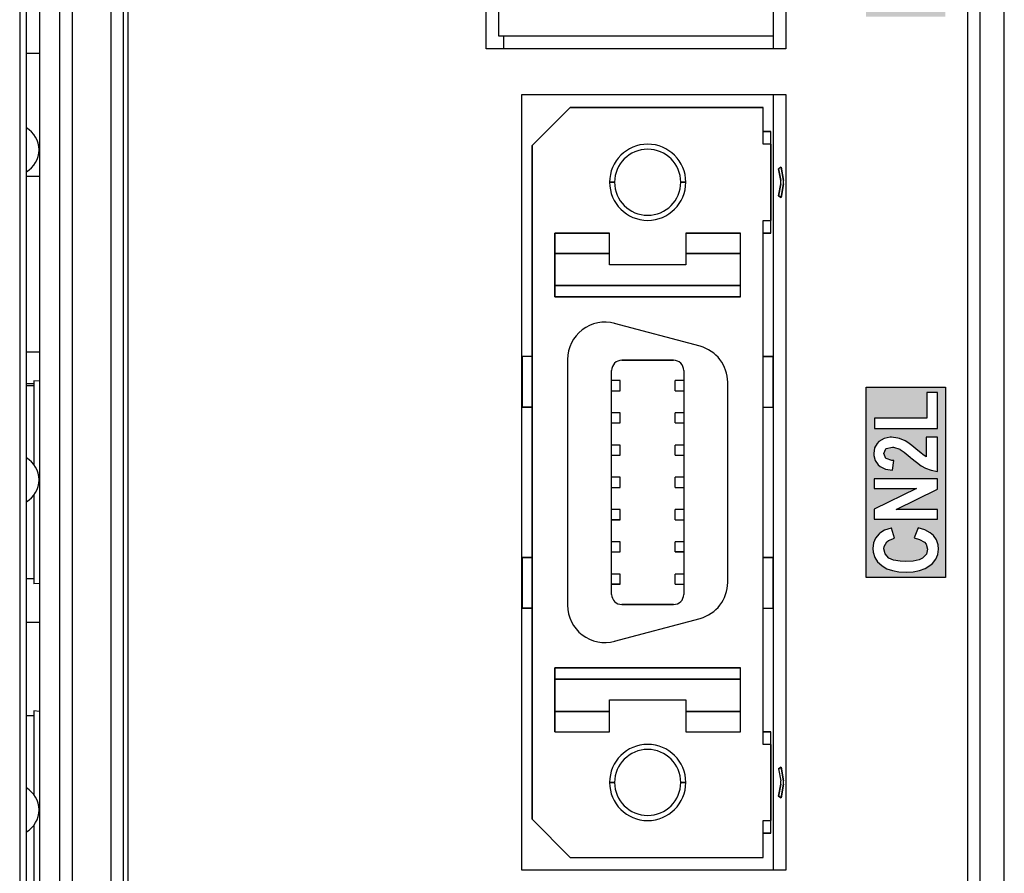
# Model space of a CAD drawing. Extents: x 2664 to 3343, y -1898 to 249.
# Tile 28 of 91: x 2801 to 2840, y -1590 to -1556. Entities that reach past the tile are written whole.
import ezdxf

# ---------------------------------------------------------------- set-up
doc = ezdxf.new("R2010")
doc.units = 0
doc.layers.get('0').update_dxf_attribs({"linetype": 'CONTINUOUS'})
doc.layers.add('可見__ISO_', color=7, linetype='CONTINUOUS')
doc.layers.add('窄部可見__ISO_', color=7, linetype='CONTINUOUS')

msp = doc.modelspace()

# ---------------------------------------------------------------- hatches: boundary and pattern name
h = msp.add_hatch(color=256)
h.paths.add_polyline_path([(2834.431, -1505.429), (2834.639, -1505.52), (2834.827, -1505.669), (2834.964, -1505.825), (2835.061, -1506.001), (2835.496, -1506.001), (2835.418, -1505.838), (2835.295, -1505.663), (2835.132, -1505.5), (2836.938, -1505.5), (2836.938, -1505.117), (2834.431, -1505.117)], flags=16)
h.paths.add_polyline_path([(2834.425, -1508.968), (2834.399, -1509.183), (2834.412, -1509.339), (2834.47, -1509.533), (2834.58, -1509.709), (2834.743, -1509.858), (2834.762, -1509.871), (2834.951, -1509.981), (2835.171, -1510.053), (2835.425, -1510.098), (2835.71, -1510.118), (2835.983, -1510.098), (2836.236, -1510.053), (2836.457, -1509.975), (2836.639, -1509.858), (2836.749, -1509.767), (2836.879, -1509.605), (2836.957, -1509.416), (2836.983, -1509.209), (2836.964, -1509.033), (2836.899, -1508.838), (2836.782, -1508.676), (2836.646, -1508.559), (2836.438, -1508.455), (2836.178, -1508.377), (2836.022, -1508.767), (2836.236, -1508.826), (2836.425, -1508.936), (2836.49, -1509.014), (2836.548, -1509.209), (2836.503, -1509.41), (2836.347, -1509.566), (2836.217, -1509.631), (2835.977, -1509.683), (2835.671, -1509.702), (2835.464, -1509.689), (2835.21, -1509.644), (2835.028, -1509.559), (2835.022, -1509.559), (2834.879, -1509.403), (2834.827, -1509.202), (2834.84, -1509.105), (2834.944, -1508.929), (2835.016, -1508.864), (2835.249, -1508.78), (2835.132, -1508.384), (2835.106, -1508.384), (2834.853, -1508.468), (2834.671, -1508.585), (2834.639, -1508.618), (2834.502, -1508.78)], flags=16)
h.paths.add_polyline_path([(2834.438, -1506.442), (2834.438, -1506.819), (2836.107, -1506.819), (2834.438, -1507.631), (2834.438, -1508.027), (2836.938, -1508.027), (2836.938, -1507.65), (2835.308, -1507.65), (2836.938, -1506.845), (2836.938, -1506.442)], flags=16)
h.paths.add_polyline_path([(2837.255, -1510.741), (2834.131, -1510.741), (2834.131, -1504.494), (2837.255, -1504.494)])
h.paths.add_polyline_path([(2835.073, -1550.224), (2834.867, -1550.256), (2834.655, -1550.368), (2834.574, -1550.443), (2834.468, -1550.611), (2834.431, -1550.817), (2834.437, -1550.923), (2834.506, -1551.116), (2834.549, -1551.178), (2834.718, -1551.322), (2834.824, -1551.372), (2835.085, -1551.434), (2835.16, -1551.079), (2835.129, -1551.079), (2834.911, -1550.998), (2834.824, -1550.829), (2834.898, -1550.667), (2835.098, -1550.611), (2835.123, -1550.611), (2835.335, -1550.692), (2835.372, -1550.729), (2835.422, -1550.929), (2835.815, -1550.973), (2835.778, -1550.798), (2835.778, -1550.779), (2835.884, -1550.605), (2835.927, -1550.58), (2836.17, -1550.53), (2836.251, -1550.53), (2836.476, -1550.611), (2836.501, -1550.63), (2836.588, -1550.81), (2836.588, -1550.817), (2836.495, -1550.998), (2836.457, -1551.022), (2836.22, -1551.091), (2836.276, -1551.465), (2836.364, -1551.453), (2836.601, -1551.384), (2836.788, -1551.253), (2836.85, -1551.191), (2836.95, -1551.016), (2836.981, -1550.804), (2836.968, -1550.673), (2836.894, -1550.486), (2836.75, -1550.33), (2836.65, -1550.256), (2836.438, -1550.168), (2836.189, -1550.137), (2836.021, -1550.15), (2835.803, -1550.237), (2835.697, -1550.33), (2835.597, -1550.511), (2835.478, -1550.38), (2835.291, -1550.262)], flags=16)
h.paths.add_polyline_path([(2835.715, -1555.468), (2835.996, -1555.449), (2836.239, -1555.399), (2836.457, -1555.318), (2836.644, -1555.206), (2836.75, -1555.113), (2836.881, -1554.951), (2836.956, -1554.764), (2836.981, -1554.558), (2836.968, -1554.383), (2836.9, -1554.19), (2836.781, -1554.022), (2836.644, -1553.909), (2836.438, -1553.803), (2836.177, -1553.728), (2836.021, -1554.115), (2836.239, -1554.177), (2836.426, -1554.283), (2836.495, -1554.364), (2836.551, -1554.558), (2836.551, -1554.564), (2836.501, -1554.757), (2836.351, -1554.913), (2836.214, -1554.982), (2835.977, -1555.032), (2835.678, -1555.05), (2835.46, -1555.038), (2835.21, -1554.994), (2835.029, -1554.913), (2835.023, -1554.907), (2834.88, -1554.751), (2834.83, -1554.552), (2834.842, -1554.458), (2834.942, -1554.277), (2835.017, -1554.215), (2835.248, -1554.128), (2835.129, -1553.728), (2835.104, -1553.735), (2834.855, -1553.822), (2834.668, -1553.934), (2834.63, -1553.972), (2834.499, -1554.128), (2834.425, -1554.315), (2834.4, -1554.533), (2834.412, -1554.695), (2834.474, -1554.888), (2834.587, -1555.063), (2834.743, -1555.206), (2834.774, -1555.231), (2834.961, -1555.331), (2835.179, -1555.406), (2835.428, -1555.449)], flags=16)
h.paths.add_polyline_path([(2836.937, -1552.195), (2836.937, -1551.789), (2834.443, -1551.789), (2834.443, -1552.163), (2836.108, -1552.163), (2834.443, -1552.98), (2834.443, -1553.373), (2836.937, -1553.373), (2836.937, -1552.999), (2835.31, -1552.999)], flags=16)
h.paths.add_polyline_path([(2836.351, -1543.575), (2836.214, -1543.643), (2835.977, -1543.693), (2835.678, -1543.712), (2835.46, -1543.699), (2835.21, -1543.656), (2835.029, -1543.575), (2835.023, -1543.568), (2834.88, -1543.412), (2834.83, -1543.213), (2834.842, -1543.119), (2834.942, -1542.939), (2835.017, -1542.876), (2835.248, -1542.789), (2835.129, -1542.39), (2835.104, -1542.396), (2834.855, -1542.483), (2834.668, -1542.596), (2834.63, -1542.633), (2834.499, -1542.789), (2834.425, -1542.976), (2834.4, -1543.194), (2834.412, -1543.356), (2834.474, -1543.55), (2834.587, -1543.724), (2834.743, -1543.868), (2834.774, -1543.893), (2834.961, -1543.992), (2835.179, -1544.067), (2835.428, -1544.111), (2835.715, -1544.129), (2835.996, -1544.111), (2836.239, -1544.061), (2836.457, -1543.98), (2836.644, -1543.868), (2836.75, -1543.774), (2836.881, -1543.612), (2836.956, -1543.425), (2836.981, -1543.219), (2836.968, -1543.045), (2836.9, -1542.851), (2836.781, -1542.683), (2836.644, -1542.571), (2836.438, -1542.465), (2836.177, -1542.39), (2836.021, -1542.776), (2836.239, -1542.839), (2836.426, -1542.945), (2836.495, -1543.026), (2836.551, -1543.219), (2836.551, -1543.225), (2836.501, -1543.419)], flags=16)
h.paths.add_polyline_path([(2836.108, -1540.825), (2834.443, -1541.642), (2834.443, -1542.035), (2836.937, -1542.035), (2836.937, -1541.66), (2835.31, -1541.66), (2836.937, -1540.856), (2836.937, -1540.451), (2834.443, -1540.451), (2834.443, -1540.825)], flags=16)
h.paths.add_polyline_path([(2835.339, -1539.434), (2835.346, -1539.462), (2835.355, -1539.49), (2835.365, -1539.518), (2835.376, -1539.546), (2835.388, -1539.574), (2835.401, -1539.601), (2835.416, -1539.628), (2835.432, -1539.654), (2835.449, -1539.679), (2835.467, -1539.704), (2835.486, -1539.728), (2835.507, -1539.752), (2835.529, -1539.774), (2835.552, -1539.796), (2835.576, -1539.817), (2835.602, -1539.838), (2835.629, -1539.858), (2835.657, -1539.877), (2835.595, -1539.876), (2835.535, -1539.873), (2835.477, -1539.87), (2835.422, -1539.865), (2835.369, -1539.859), (2835.319, -1539.853), (2835.271, -1539.845), (2835.226, -1539.835), (2835.183, -1539.825), (2835.142, -1539.814), (2835.104, -1539.801), (2835.068, -1539.788), (2835.035, -1539.773), (2835.002, -1539.758), (2834.971, -1539.741), (2834.941, -1539.724), (2834.913, -1539.706), (2834.886, -1539.687), (2834.861, -1539.667), (2834.837, -1539.647), (2834.814, -1539.625), (2834.793, -1539.603), (2834.773, -1539.579), (2834.755, -1539.555), (2834.748, -1539.546), (2834.741, -1539.536), (2834.735, -1539.527), (2834.729, -1539.517), (2834.724, -1539.507), (2834.718, -1539.497), (2834.713, -1539.487), (2834.709, -1539.476), (2834.704, -1539.466), (2834.7, -1539.455), (2834.696, -1539.445), (2834.692, -1539.434), (2834.689, -1539.423), (2834.686, -1539.412), (2834.683, -1539.401), (2834.681, -1539.389), (2834.679, -1539.378), (2834.677, -1539.366), (2834.675, -1539.355), (2834.674, -1539.343), (2834.673, -1539.331), (2834.672, -1539.319), (2834.672, -1539.306), (2834.672, -1539.294), (2834.672, -1539.279), (2834.672, -1539.263), (2834.674, -1539.248), (2834.675, -1539.234), (2834.677, -1539.219), (2834.68, -1539.205), (2834.683, -1539.191), (2834.686, -1539.177), (2834.69, -1539.163), (2834.695, -1539.149), (2834.7, -1539.136), (2834.705, -1539.123), (2834.711, -1539.11), (2834.717, -1539.097), (2834.724, -1539.084), (2834.731, -1539.072), (2834.739, -1539.06), (2834.747, -1539.048), (2834.755, -1539.036), (2834.764, -1539.025), (2834.774, -1539.013), (2834.784, -1539.002), (2834.794, -1538.991), (2834.805, -1538.98), (2834.812, -1538.974), (2834.82, -1538.968), (2834.828, -1538.962), (2834.836, -1538.956), (2834.845, -1538.95), (2834.854, -1538.945), (2834.863, -1538.939), (2834.873, -1538.934), (2834.883, -1538.928), (2834.893, -1538.923), (2834.904, -1538.918), (2834.915, -1538.913), (2834.926, -1538.908), (2834.938, -1538.904), (2834.95, -1538.899), (2834.963, -1538.894), (2834.975, -1538.89), (2834.988, -1538.886), (2835.002, -1538.881), (2835.016, -1538.877), (2835.03, -1538.873), (2835.044, -1538.87), (2835.059, -1538.866), (2835.074, -1538.862), (2835.049, -1538.553), (2835.001, -1538.56), (2834.954, -1538.57), (2834.909, -1538.581), (2834.866, -1538.595), (2834.824, -1538.611), (2834.785, -1538.63), (2834.747, -1538.65), (2834.711, -1538.672), (2834.677, -1538.697), (2834.644, -1538.723), (2834.613, -1538.752), (2834.584, -1538.783), (2834.558, -1538.816), (2834.533, -1538.85), (2834.511, -1538.886), (2834.491, -1538.923), (2834.473, -1538.961), (2834.458, -1539.002), (2834.445, -1539.043), (2834.435, -1539.087), (2834.427, -1539.131), (2834.421, -1539.178), (2834.417, -1539.225), (2834.416, -1539.275), (2834.416, -1539.308), (2834.418, -1539.341), (2834.421, -1539.373), (2834.424, -1539.404), (2834.429, -1539.435), (2834.434, -1539.466), (2834.441, -1539.495), (2834.448, -1539.525), (2834.457, -1539.553), (2834.466, -1539.581), (2834.477, -1539.609), (2834.489, -1539.636), (2834.501, -1539.662), (2834.515, -1539.688), (2834.529, -1539.713), (2834.545, -1539.738), (2834.562, -1539.762), (2834.579, -1539.785), (2834.598, -1539.808), (2834.618, -1539.83), (2834.638, -1539.852), (2834.66, -1539.873), (2834.683, -1539.894), (2834.706, -1539.914), (2834.735, -1539.936), (2834.765, -1539.957), (2834.796, -1539.978), (2834.829, -1539.997), (2834.863, -1540.015), (2834.899, -1540.033), (2834.936, -1540.05), (2834.974, -1540.065), (2835.014, -1540.08), (2835.055, -1540.094), (2835.098, -1540.106), (2835.141, -1540.118), (2835.187, -1540.129), (2835.233, -1540.139), (2835.282, -1540.148), (2835.331, -1540.156), (2835.382, -1540.163), (2835.434, -1540.169), (2835.488, -1540.175), (2835.543, -1540.179), (2835.599, -1540.182), (2835.657, -1540.185), (2835.716, -1540.186), (2835.777, -1540.187), (2835.884, -1540.185), (2835.986, -1540.18), (2836.083, -1540.171), (2836.174, -1540.159), (2836.261, -1540.144), (2836.342, -1540.125), (2836.418, -1540.103), (2836.489, -1540.077), (2836.555, -1540.048), (2836.616, -1540.016), (2836.671, -1539.98), (2836.722, -1539.941), (2836.767, -1539.899), (2836.809, -1539.855), (2836.847, -1539.809), (2836.881, -1539.761), (2836.911, -1539.711), (2836.937, -1539.658), (2836.959, -1539.604), (2836.976, -1539.548), (2836.99, -1539.49), (2837, -1539.43), (2837.006, -1539.368), (2837.008, -1539.304), (2837.007, -1539.247), (2837.001, -1539.193), (2836.993, -1539.139), (2836.981, -1539.087), (2836.966, -1539.037), (2836.947, -1538.988), (2836.925, -1538.941), (2836.899, -1538.895), (2836.87, -1538.851), (2836.838, -1538.81), (2836.803, -1538.771), (2836.766, -1538.734), (2836.725, -1538.7), (2836.681, -1538.668), (2836.634, -1538.639), (2836.584, -1538.612), (2836.532, -1538.587), (2836.48, -1538.566), (2836.426, -1538.548), (2836.371, -1538.534), (2836.315, -1538.523), (2836.258, -1538.515), (2836.2, -1538.51), (2836.141, -1538.508), (2836.081, -1538.51), (2836.023, -1538.514), (2835.967, -1538.522), (2835.913, -1538.532), (2835.861, -1538.546), (2835.811, -1538.563), (2835.762, -1538.583), (2835.715, -1538.606), (2835.671, -1538.632), (2835.628, -1538.661), (2835.587, -1538.693), (2835.548, -1538.728), (2835.511, -1538.765), (2835.477, -1538.804), (2835.447, -1538.843), (2835.42, -1538.884), (2835.396, -1538.927), (2835.375, -1538.97), (2835.358, -1539.015), (2835.344, -1539.062), (2835.332, -1539.109), (2835.325, -1539.158), (2835.32, -1539.208), (2835.318, -1539.259), (2835.319, -1539.289), (2835.32, -1539.318), (2835.323, -1539.347), (2835.327, -1539.376), (2835.333, -1539.405)], flags=16)
h.paths.add_polyline_path([(2835.619, -1539.488), (2835.61, -1539.457), (2835.603, -1539.425), (2835.597, -1539.392), (2835.594, -1539.358), (2835.593, -1539.323), (2835.594, -1539.288), (2835.597, -1539.254), (2835.603, -1539.22), (2835.61, -1539.188), (2835.619, -1539.157), (2835.631, -1539.127), (2835.645, -1539.098), (2835.661, -1539.07), (2835.679, -1539.043), (2835.699, -1539.017), (2835.721, -1538.993), (2835.745, -1538.969), (2835.771, -1538.947), (2835.799, -1538.926), (2835.828, -1538.908), (2835.859, -1538.891), (2835.891, -1538.877), (2835.925, -1538.864), (2835.96, -1538.854), (2835.997, -1538.845), (2836.036, -1538.838), (2836.076, -1538.833), (2836.117, -1538.83), (2836.16, -1538.829), (2836.205, -1538.83), (2836.248, -1538.833), (2836.29, -1538.838), (2836.33, -1538.845), (2836.368, -1538.854), (2836.405, -1538.865), (2836.44, -1538.877), (2836.474, -1538.892), (2836.506, -1538.909), (2836.537, -1538.928), (2836.566, -1538.948), (2836.593, -1538.971), (2836.618, -1538.995), (2836.642, -1539.019), (2836.663, -1539.045), (2836.682, -1539.071), (2836.698, -1539.099), (2836.713, -1539.127), (2836.725, -1539.155), (2836.735, -1539.185), (2836.743, -1539.215), (2836.748, -1539.247), (2836.752, -1539.279), (2836.753, -1539.311), (2836.751, -1539.345), (2836.748, -1539.378), (2836.742, -1539.411), (2836.733, -1539.444), (2836.722, -1539.476), (2836.709, -1539.507), (2836.693, -1539.538), (2836.675, -1539.569), (2836.655, -1539.599), (2836.632, -1539.627), (2836.607, -1539.653), (2836.58, -1539.678), (2836.551, -1539.701), (2836.52, -1539.722), (2836.486, -1539.742), (2836.451, -1539.76), (2836.414, -1539.776), (2836.376, -1539.79), (2836.338, -1539.802), (2836.3, -1539.811), (2836.261, -1539.819), (2836.222, -1539.824), (2836.183, -1539.827), (2836.143, -1539.828), (2836.103, -1539.827), (2836.064, -1539.824), (2836.026, -1539.819), (2835.989, -1539.812), (2835.954, -1539.803), (2835.92, -1539.792), (2835.888, -1539.778), (2835.857, -1539.763), (2835.827, -1539.746), (2835.798, -1539.726), (2835.771, -1539.705), (2835.745, -1539.681), (2835.721, -1539.656), (2835.699, -1539.63), (2835.679, -1539.604), (2835.661, -1539.576), (2835.645, -1539.548), (2835.631, -1539.518)], flags=0)
h.paths.add_polyline_path([(2834.131, -1538.244), (2837.255, -1538.244), (2837.255, -1544.491), (2834.131, -1544.491)])
h.paths.add_polyline_path([(2834.131, -1555.926), (2834.131, -1549.679), (2837.255, -1549.679), (2837.255, -1555.926)])
h.paths.add_polyline_path([(2834.463, -1572.149), (2836.94, -1572.149), (2836.94, -1570.739), (2836.517, -1570.739), (2836.517, -1571.746), (2834.463, -1571.746)], flags=16)
h.paths.add_polyline_path([(2834.9, -1573.75), (2835.175, -1573.795), (2835.22, -1573.416), (2835.137, -1573.41), (2834.919, -1573.333), (2834.912, -1573.327), (2834.829, -1573.141), (2834.829, -1573.134), (2834.912, -1572.955), (2834.925, -1572.942), (2835.163, -1572.884), (2835.214, -1572.884), (2835.458, -1572.961), (2835.477, -1572.974), (2835.631, -1573.089), (2835.862, -1573.282), (2835.894, -1573.307), (2836.112, -1573.481), (2836.304, -1573.622), (2836.465, -1573.712), (2836.696, -1573.795), (2836.94, -1573.84), (2836.94, -1572.499), (2836.497, -1572.499), (2836.497, -1573.263), (2836.362, -1573.179), (2836.298, -1573.128), (2836.086, -1572.955), (2835.932, -1572.82), (2835.772, -1572.698), (2835.669, -1572.64), (2835.451, -1572.544), (2835.381, -1572.531), (2835.13, -1572.499), (2835.073, -1572.499), (2834.835, -1572.55), (2834.63, -1572.666), (2834.56, -1572.736), (2834.463, -1572.916), (2834.431, -1573.134), (2834.438, -1573.211), (2834.489, -1573.41), (2834.604, -1573.583), (2834.688, -1573.654)], flags=16)
h.paths.add_polyline_path([(2834.859, -1576.162), (2834.671, -1576.276), (2834.638, -1576.303), (2834.504, -1576.47), (2834.423, -1576.658), (2834.396, -1576.873), (2834.41, -1577.027), (2834.47, -1577.229), (2834.584, -1577.403), (2834.745, -1577.551), (2834.759, -1577.564), (2834.947, -1577.672), (2835.168, -1577.745), (2835.423, -1577.792), (2835.712, -1577.806), (2835.98, -1577.792), (2836.228, -1577.745), (2836.45, -1577.665), (2836.638, -1577.551), (2836.745, -1577.463), (2836.873, -1577.296), (2836.953, -1577.108), (2836.98, -1576.9), (2836.966, -1576.732), (2836.899, -1576.537), (2836.785, -1576.37), (2836.651, -1576.256), (2836.436, -1576.148), (2836.175, -1576.068), (2836.02, -1576.457), (2836.235, -1576.517), (2836.423, -1576.625), (2836.49, -1576.705), (2836.55, -1576.9), (2836.503, -1577.101), (2836.349, -1577.255), (2836.215, -1577.323), (2835.98, -1577.376), (2835.671, -1577.396), (2835.47, -1577.383), (2835.215, -1577.336), (2835.027, -1577.255), (2834.879, -1577.094), (2834.826, -1576.893), (2834.839, -1576.799), (2834.94, -1576.618), (2835.014, -1576.564), (2835.249, -1576.477), (2835.128, -1576.074), (2835.114, -1576.081)], flags=16)
h.paths.add_polyline_path([(2834.443, -1575.719), (2836.94, -1575.719), (2836.94, -1575.343), (2835.309, -1575.343), (2836.94, -1574.538), (2836.94, -1574.135), (2834.443, -1574.135), (2834.443, -1574.511), (2836.108, -1574.511), (2834.443, -1575.33)], flags=16)
h.paths.add_polyline_path([(2837.255, -1578.021), (2834.131, -1578.021), (2834.131, -1570.524), (2837.255, -1570.524)])
h.paths.add_polyline_path([(2836.086, -1594.673), (2835.932, -1594.538), (2835.771, -1594.416), (2835.669, -1594.359), (2835.45, -1594.262), (2835.38, -1594.25), (2835.13, -1594.218), (2835.072, -1594.218), (2834.835, -1594.269), (2834.629, -1594.384), (2834.559, -1594.455), (2834.463, -1594.635), (2834.43, -1594.853), (2834.437, -1594.93), (2834.488, -1595.129), (2834.604, -1595.302), (2834.687, -1595.372), (2834.899, -1595.469), (2835.175, -1595.513), (2835.22, -1595.135), (2835.136, -1595.129), (2834.918, -1595.052), (2834.912, -1595.045), (2834.828, -1594.859), (2834.828, -1594.853), (2834.912, -1594.673), (2834.924, -1594.66), (2835.162, -1594.602), (2835.213, -1594.602), (2835.457, -1594.679), (2835.476, -1594.692), (2835.63, -1594.808), (2835.861, -1595), (2835.893, -1595.026), (2836.111, -1595.199), (2836.304, -1595.34), (2836.464, -1595.43), (2836.695, -1595.513), (2836.939, -1595.558), (2836.939, -1594.218), (2836.496, -1594.218), (2836.496, -1594.981), (2836.361, -1594.898), (2836.297, -1594.846)], flags=16)
h.paths.add_polyline_path([(2834.841, -1598.516), (2834.944, -1598.336), (2835.021, -1598.279), (2835.252, -1598.189), (2835.13, -1597.791), (2835.11, -1597.797), (2834.854, -1597.881), (2834.668, -1597.996), (2834.636, -1598.028), (2834.507, -1598.189), (2834.424, -1598.375), (2834.398, -1598.593), (2834.411, -1598.753), (2834.475, -1598.946), (2834.584, -1599.119), (2834.745, -1599.266), (2834.764, -1599.286), (2834.957, -1599.388), (2835.175, -1599.465), (2835.431, -1599.51), (2835.714, -1599.53), (2835.989, -1599.51), (2836.24, -1599.465), (2836.458, -1599.382), (2836.644, -1599.273), (2836.753, -1599.177), (2836.881, -1599.01), (2836.958, -1598.824), (2836.984, -1598.619), (2836.971, -1598.445), (2836.9, -1598.253), (2836.785, -1598.086), (2836.65, -1597.971), (2836.438, -1597.862), (2836.175, -1597.785), (2836.021, -1598.176), (2836.24, -1598.234), (2836.426, -1598.343), (2836.496, -1598.426), (2836.554, -1598.619), (2836.554, -1598.625), (2836.503, -1598.817), (2836.349, -1598.978), (2836.214, -1599.042), (2835.983, -1599.093), (2835.675, -1599.113), (2835.463, -1599.1), (2835.213, -1599.055), (2835.033, -1598.971), (2835.027, -1598.971), (2834.88, -1598.811), (2834.828, -1598.612)], flags=16)
h.paths.add_polyline_path([(2836.939, -1596.258), (2836.939, -1595.853), (2834.443, -1595.853), (2834.443, -1596.226), (2836.111, -1596.226), (2834.443, -1597.047), (2834.443, -1597.438), (2836.939, -1597.438), (2836.939, -1597.06), (2835.309, -1597.06)], flags=16)
h.paths.add_polyline_path([(2834.131, -1599.997), (2834.131, -1593.75), (2837.255, -1593.75), (2837.255, -1599.997)])

# ---------------------------------------------------------------- linework, layer by layer
for p, q in [((2834.131, -1578.021), (2834.131, -1570.524)), ((2834.131, -1570.524), (2837.255, -1570.524)), ((2837.255, -1570.524), (2837.255, -1578.021)), ((2836.94, -1570.739), (2836.517, -1570.739)), ((2836.517, -1570.739), (2836.517, -1571.746)), ((2836.94, -1572.149), (2836.94, -1570.739)), ((2830.471, -1571.313), (2830.471, -1577.233)), ((2836.517, -1571.746), (2834.463, -1571.746)), ((2834.463, -1571.746), (2834.463, -1572.149)), ((2834.463, -1572.149), (2836.94, -1572.149)), ((2834.835, -1572.55), (2834.63, -1572.666)), ((2835.073, -1572.499), (2834.835, -1572.55)), ((2835.13, -1572.499), (2835.073, -1572.499)), ((2835.381, -1572.531), (2835.13, -1572.499)), ((2835.451, -1572.544), (2835.381, -1572.531)), ((2835.669, -1572.64), (2835.451, -1572.544)), ((2836.94, -1572.499), (2836.497, -1572.499)), ((2836.497, -1572.499), (2836.497, -1573.263)), ((2836.94, -1573.84), (2836.94, -1572.499)), ((2834.463, -1572.916), (2834.431, -1573.134)), ((2834.56, -1572.736), (2834.463, -1572.916)), ((2834.63, -1572.666), (2834.56, -1572.736)), ((2834.829, -1573.134), (2834.912, -1572.955)), ((2834.912, -1572.955), (2834.925, -1572.942)), ((2834.925, -1572.942), (2835.163, -1572.884)), ((2835.163, -1572.884), (2835.214, -1572.884)), ((2835.214, -1572.884), (2835.458, -1572.961)), ((2835.772, -1572.698), (2835.669, -1572.64)), ((2835.932, -1572.82), (2835.772, -1572.698)), ((2836.086, -1572.955), (2835.932, -1572.82)), ((2836.298, -1573.128), (2836.086, -1572.955)), ((2834.431, -1573.134), (2834.438, -1573.211)), ((2834.438, -1573.211), (2834.489, -1573.41)), ((2834.829, -1573.141), (2834.829, -1573.134)), ((2834.912, -1573.327), (2834.829, -1573.141)), ((2834.919, -1573.333), (2834.912, -1573.327)), ((2835.137, -1573.41), (2834.919, -1573.333)), ((2835.458, -1572.961), (2835.477, -1572.974)), ((2835.477, -1572.974), (2835.631, -1573.089)), ((2835.631, -1573.089), (2835.862, -1573.282)), ((2835.862, -1573.282), (2835.894, -1573.307)), ((2835.894, -1573.307), (2836.112, -1573.481)), ((2836.362, -1573.179), (2836.298, -1573.128)), ((2836.497, -1573.263), (2836.362, -1573.179)), ((2834.489, -1573.41), (2834.604, -1573.583)), ((2834.604, -1573.583), (2834.688, -1573.654)), ((2834.688, -1573.654), (2834.9, -1573.75)), ((2835.22, -1573.416), (2835.137, -1573.41)), ((2835.175, -1573.795), (2835.22, -1573.416)), ((2836.112, -1573.481), (2836.304, -1573.622)), ((2836.304, -1573.622), (2836.465, -1573.712)), ((2836.465, -1573.712), (2836.696, -1573.795)), ((2834.9, -1573.75), (2835.175, -1573.795)), ((2836.696, -1573.795), (2836.94, -1573.84)), ((2836.94, -1574.135), (2834.443, -1574.135)), ((2834.443, -1574.135), (2834.443, -1574.511)), ((2836.94, -1574.538), (2836.94, -1574.135)), ((2834.443, -1574.511), (2836.108, -1574.511)), ((2836.108, -1574.511), (2834.443, -1575.33)), ((2835.309, -1575.343), (2836.94, -1574.538)), ((2834.443, -1575.33), (2834.443, -1575.719)), ((2836.94, -1575.343), (2835.309, -1575.343)), ((2836.94, -1575.719), (2836.94, -1575.343)), ((2834.443, -1575.719), (2836.94, -1575.719)), ((2834.638, -1576.303), (2834.504, -1576.47)), ((2834.671, -1576.276), (2834.638, -1576.303)), ((2834.859, -1576.162), (2834.671, -1576.276)), ((2835.114, -1576.081), (2834.859, -1576.162)), ((2835.128, -1576.074), (2835.114, -1576.081)), ((2835.249, -1576.477), (2835.128, -1576.074)), ((2836.175, -1576.068), (2836.02, -1576.457)), ((2836.436, -1576.148), (2836.175, -1576.068)), ((2836.651, -1576.256), (2836.436, -1576.148)), ((2836.785, -1576.37), (2836.651, -1576.256)), ((2836.899, -1576.537), (2836.785, -1576.37)), ((2834.423, -1576.658), (2834.396, -1576.873)), ((2834.504, -1576.47), (2834.423, -1576.658)), ((2834.826, -1576.893), (2834.839, -1576.799)), ((2834.839, -1576.799), (2834.94, -1576.618)), ((2834.94, -1576.618), (2835.014, -1576.564)), ((2835.014, -1576.564), (2835.249, -1576.477)), ((2836.02, -1576.457), (2836.235, -1576.517)), ((2836.235, -1576.517), (2836.423, -1576.625)), ((2836.423, -1576.625), (2836.49, -1576.705)), ((2836.49, -1576.705), (2836.55, -1576.9)), ((2836.966, -1576.732), (2836.899, -1576.537)), ((2836.98, -1576.9), (2836.966, -1576.732)), ((2834.396, -1576.873), (2834.41, -1577.027)), ((2834.41, -1577.027), (2834.47, -1577.229)), ((2834.879, -1577.094), (2834.826, -1576.893)), ((2835.027, -1577.255), (2834.879, -1577.094)), ((2836.503, -1577.101), (2836.349, -1577.255)), ((2836.55, -1576.9), (2836.503, -1577.101)), ((2836.873, -1577.296), (2836.953, -1577.108)), ((2836.953, -1577.108), (2836.98, -1576.9)), ((2834.47, -1577.229), (2834.584, -1577.403)), ((2834.584, -1577.403), (2834.745, -1577.551)), ((2834.745, -1577.551), (2834.759, -1577.564)), ((2834.759, -1577.564), (2834.947, -1577.672)), ((2835.215, -1577.336), (2835.027, -1577.255)), ((2835.47, -1577.383), (2835.215, -1577.336)), ((2835.671, -1577.396), (2835.47, -1577.383)), ((2835.98, -1577.376), (2835.671, -1577.396)), ((2836.215, -1577.323), (2835.98, -1577.376)), ((2836.349, -1577.255), (2836.215, -1577.323)), ((2836.45, -1577.665), (2836.638, -1577.551)), ((2836.638, -1577.551), (2836.745, -1577.463)), ((2836.745, -1577.463), (2836.873, -1577.296)), ((2834.947, -1577.672), (2835.168, -1577.745)), ((2835.168, -1577.745), (2835.423, -1577.792)), ((2835.423, -1577.792), (2835.712, -1577.806)), ((2835.712, -1577.806), (2835.98, -1577.792)), ((2835.98, -1577.792), (2836.228, -1577.745)), ((2836.228, -1577.745), (2836.45, -1577.665)), ((2837.255, -1578.021), (2834.131, -1578.021))]:
    msp.add_line(p, q)
at = {"layer": '可見__ISO_'}
for p, q in [((2839.571, -1672.675), (2839.571, -1429.672)), ((2805.071, -1479.674), (2805.071, -1653.674)), ((2801.595, -1486.646), (2801.595, -1648.701)), ((2800.809, -1488.673), (2800.809, -1646.673)), ((2801.071, -1646.673), (2801.071, -1488.673)), ((2819.171, -1557.203), (2819.171, -1548.403)), ((2830.971, -1548.403), (2830.971, -1557.203)), ((2819.671, -1556.703), (2819.671, -1548.903)), ((2830.471, -1548.903), (2830.471, -1556.703)), ((2830.471, -1556.703), (2819.671, -1556.703)), ((2819.871, -1557.203), (2819.871, -1556.703)), ((2830.471, -1556.703), (2830.471, -1557.203)), ((2801.071, -1557.375), (2801.595, -1557.375)), ((2830.971, -1557.203), (2819.171, -1557.203)), ((2820.571, -1589.543), (2820.571, -1559.003)), ((2820.571, -1559.003), (2830.971, -1559.003)), ((2830.471, -1559.003), (2830.471, -1589.543)), ((2830.971, -1559.003), (2830.971, -1589.543)), ((2822.481, -1559.503), (2820.981, -1561.003)), ((2822.481, -1559.503), (2820.981, -1561.003)), ((2830.081, -1559.503), (2822.481, -1559.503)), ((2822.481, -1559.503), (2830.081, -1559.503)), ((2830.081, -1560.953), (2830.081, -1559.503)), ((2830.081, -1560.953), (2830.081, -1559.503)), ((2830.381, -1560.453), (2830.081, -1560.453)), ((2830.081, -1560.453), (2830.381, -1560.453)), ((2830.381, -1560.953), (2830.381, -1560.453)), ((2801.565, -1561.283), (2801.595, -1561.283)), ((2820.981, -1561.003), (2820.981, -1587.543)), ((2820.981, -1587.543), (2820.981, -1561.003)), ((2830.381, -1560.953), (2830.081, -1560.953)), ((2830.381, -1560.953), (2830.081, -1560.953)), ((2830.381, -1563.953), (2830.381, -1560.953)), ((2830.381, -1560.953), (2830.381, -1563.953)), ((2830.781, -1561.853), (2830.686, -1561.919)), ((2830.769, -1562.386), (2830.686, -1561.919)), ((2830.686, -1561.919), (2830.769, -1562.386)), ((2830.781, -1561.853), (2830.875, -1562.386)), ((2830.875, -1562.386), (2830.781, -1561.853)), ((2801.071, -1562.21), (2801.595, -1562.21)), ((2824.231, -1562.453), (2824.031, -1562.453)), ((2824.031, -1562.453), (2824.231, -1562.453)), ((2827.031, -1562.453), (2826.831, -1562.453)), ((2826.831, -1562.453), (2827.031, -1562.453)), ((2830.686, -1562.986), (2830.769, -1562.519)), ((2830.769, -1562.519), (2830.686, -1562.986)), ((2830.875, -1562.519), (2830.781, -1563.053)), ((2830.781, -1563.053), (2830.875, -1562.519)), ((2830.781, -1563.053), (2830.686, -1562.986)), ((2830.686, -1562.986), (2830.781, -1563.053)), ((2830.081, -1584.593), (2830.081, -1563.953)), ((2830.081, -1563.953), (2830.381, -1563.953)), ((2830.081, -1584.593), (2830.081, -1563.953)), ((2830.081, -1563.953), (2830.381, -1563.953)), ((2830.381, -1564.453), (2830.381, -1563.953)), ((2821.881, -1565.253), (2821.881, -1564.453)), ((2824.031, -1564.453), (2821.881, -1564.453)), ((2821.881, -1564.453), (2821.881, -1565.253)), ((2821.881, -1564.453), (2824.031, -1564.453)), ((2824.031, -1565.253), (2824.031, -1564.453)), ((2824.031, -1565.253), (2824.031, -1564.453)), ((2827.031, -1564.453), (2827.031, -1565.253)), ((2829.181, -1564.453), (2827.031, -1564.453)), ((2827.031, -1564.453), (2829.181, -1564.453)), ((2829.181, -1565.253), (2829.181, -1564.453)), ((2830.081, -1564.453), (2830.381, -1564.453)), ((2830.381, -1564.453), (2830.081, -1564.453)), ((2821.881, -1566.521), (2821.881, -1565.253)), ((2824.031, -1565.253), (2821.881, -1565.253)), ((2821.881, -1565.253), (2821.881, -1566.521)), ((2821.881, -1565.253), (2824.031, -1565.253)), ((2824.031, -1565.703), (2824.031, -1565.253)), ((2824.031, -1565.703), (2824.031, -1565.253)), ((2829.181, -1565.253), (2827.031, -1565.253)), ((2827.031, -1565.253), (2827.031, -1565.703)), ((2827.031, -1565.253), (2829.181, -1565.253)), ((2829.181, -1566.521), (2829.181, -1565.253)), ((2827.031, -1565.703), (2824.031, -1565.703)), ((2821.881, -1566.963), (2821.881, -1566.521)), ((2821.881, -1566.521), (2829.181, -1566.521)), ((2829.181, -1566.521), (2821.881, -1566.521)), ((2821.881, -1566.521), (2821.881, -1566.963)), ((2829.181, -1566.963), (2829.181, -1566.521)), ((2829.181, -1566.963), (2821.881, -1566.963)), ((2821.881, -1566.963), (2829.181, -1566.963)), ((2827.591, -1568.913), (2824.231, -1568.013)), ((2801.071, -1569.138), (2801.595, -1569.138)), ((2820.591, -1571.313), (2820.591, -1569.313)), ((2820.981, -1569.313), (2820.591, -1569.313)), ((2820.591, -1569.313), (2820.591, -1571.313)), ((2822.381, -1569.433), (2822.381, -1579.113)), ((2824.511, -1569.463), (2826.551, -1569.463)), ((2826.551, -1569.463), (2824.511, -1569.463)), ((2830.471, -1569.313), (2830.081, -1569.313)), ((2830.081, -1569.313), (2830.471, -1569.313)), ((2830.471, -1571.313), (2830.471, -1569.313)), ((2824.111, -1578.683), (2824.111, -1569.863)), ((2826.951, -1569.863), (2826.951, -1578.683)), ((2801.071, -1570.383), (2801.371, -1570.383)), ((2801.371, -1570.473), (2801.071, -1570.473)), ((2801.371, -1570.273), (2801.371, -1573.574)), ((2801.595, -1570.293), (2801.371, -1570.273)), ((2824.452, -1570.263), (2824.111, -1570.263)), ((2824.452, -1570.663), (2824.452, -1570.263)), ((2826.951, -1570.263), (2826.609, -1570.263)), ((2826.609, -1570.663), (2826.609, -1570.263)), ((2828.681, -1578.212), (2828.681, -1570.333)), ((2824.111, -1570.663), (2824.452, -1570.663)), ((2826.609, -1570.663), (2826.951, -1570.663)), ((2820.591, -1571.313), (2820.981, -1571.313)), ((2820.981, -1571.313), (2820.591, -1571.313)), ((2830.081, -1571.313), (2830.471, -1571.313)), ((2824.452, -1571.533), (2824.111, -1571.533)), ((2824.452, -1571.933), (2824.452, -1571.533)), ((2826.951, -1571.533), (2826.609, -1571.533)), ((2826.609, -1571.933), (2826.609, -1571.533)), ((2824.111, -1571.933), (2824.452, -1571.933)), ((2826.609, -1571.933), (2826.951, -1571.933)), ((2824.452, -1572.803), (2824.111, -1572.803)), ((2824.452, -1573.203), (2824.452, -1572.803)), ((2826.951, -1572.803), (2826.609, -1572.803)), ((2826.609, -1573.203), (2826.609, -1572.803)), ((2826.951, -1572.803), (2826.609, -1572.803)), ((2824.111, -1573.203), (2824.452, -1573.203)), ((2826.609, -1573.203), (2826.951, -1573.203)), ((2824.452, -1574.073), (2824.111, -1574.073)), ((2824.452, -1574.473), (2824.452, -1574.073)), ((2826.951, -1574.073), (2826.609, -1574.073)), ((2826.609, -1574.473), (2826.609, -1574.073)), ((2824.111, -1574.473), (2824.452, -1574.473)), ((2826.609, -1574.473), (2826.951, -1574.473)), ((2801.371, -1574.774), (2801.371, -1578.273)), ((2824.452, -1575.343), (2824.111, -1575.343)), ((2824.452, -1575.743), (2824.452, -1575.343)), ((2826.951, -1575.343), (2826.609, -1575.343)), ((2826.609, -1575.743), (2826.609, -1575.343)), ((2826.951, -1575.343), (2826.609, -1575.343)), ((2824.452, -1575.743), (2824.111, -1575.743)), ((2824.111, -1575.743), (2824.452, -1575.743)), ((2826.609, -1575.743), (2826.951, -1575.743)), ((2824.452, -1576.613), (2824.111, -1576.613)), ((2824.452, -1577.013), (2824.452, -1576.613)), ((2826.951, -1576.613), (2826.609, -1576.613)), ((2826.609, -1577.013), (2826.609, -1576.613)), ((2824.111, -1577.013), (2824.452, -1577.013)), ((2826.951, -1577.013), (2826.609, -1577.013)), ((2826.609, -1577.013), (2826.951, -1577.013)), ((2820.981, -1577.233), (2820.591, -1577.233)), ((2820.591, -1577.233), (2820.591, -1579.233)), ((2820.591, -1577.233), (2820.981, -1577.233)), ((2820.591, -1579.233), (2820.591, -1577.233)), ((2830.471, -1577.233), (2830.081, -1577.233)), ((2830.081, -1577.233), (2830.471, -1577.233)), ((2830.471, -1579.233), (2830.471, -1577.233)), ((2830.471, -1577.233), (2830.471, -1579.233)), ((2824.452, -1577.883), (2824.111, -1577.883)), ((2824.452, -1578.283), (2824.452, -1577.883)), ((2826.951, -1577.883), (2826.609, -1577.883)), ((2826.609, -1578.283), (2826.609, -1577.883)), ((2801.371, -1578.073), (2801.071, -1578.073)), ((2801.595, -1578.254), (2801.371, -1578.273)), ((2824.452, -1578.283), (2824.111, -1578.283)), ((2824.111, -1578.283), (2824.452, -1578.283)), ((2826.609, -1578.283), (2826.951, -1578.283)), ((2826.551, -1579.083), (2824.511, -1579.083)), ((2824.511, -1579.083), (2826.551, -1579.083)), ((2820.591, -1579.233), (2820.981, -1579.233)), ((2820.981, -1579.233), (2820.591, -1579.233)), ((2830.081, -1579.233), (2830.471, -1579.233)), ((2801.071, -1579.774), (2801.595, -1579.774)), ((2824.231, -1580.532), (2827.591, -1579.632)), ((2821.881, -1581.583), (2829.181, -1581.583)), ((2821.881, -1582.024), (2821.881, -1581.583)), ((2829.181, -1581.583), (2821.881, -1581.583)), ((2821.881, -1581.583), (2821.881, -1582.024)), ((2829.181, -1582.024), (2829.181, -1581.583)), ((2821.881, -1583.293), (2821.881, -1582.024)), ((2821.881, -1582.024), (2829.181, -1582.024)), ((2829.181, -1582.024), (2821.881, -1582.024)), ((2821.881, -1582.024), (2821.881, -1583.293)), ((2829.181, -1583.293), (2829.181, -1582.024)), ((2824.031, -1583.293), (2824.031, -1582.843)), ((2824.031, -1582.843), (2827.031, -1582.843)), ((2827.031, -1582.843), (2827.031, -1583.293)), ((2827.031, -1582.843), (2827.031, -1583.293)), ((2801.371, -1583.274), (2801.371, -1586.574)), ((2801.595, -1583.293), (2801.371, -1583.274)), ((2821.881, -1584.093), (2821.881, -1583.293)), ((2821.881, -1583.293), (2824.031, -1583.293)), ((2824.031, -1583.293), (2821.881, -1583.293)), ((2821.881, -1583.293), (2821.881, -1584.093)), ((2824.031, -1584.093), (2824.031, -1583.293)), ((2827.031, -1583.293), (2829.181, -1583.293)), ((2827.031, -1583.293), (2827.031, -1584.093)), ((2829.181, -1583.293), (2827.031, -1583.293)), ((2827.031, -1583.293), (2827.031, -1584.093)), ((2829.181, -1584.093), (2829.181, -1583.293)), ((2801.371, -1583.474), (2801.071, -1583.474)), ((2821.881, -1584.093), (2824.031, -1584.093)), ((2827.031, -1584.093), (2829.181, -1584.093)), ((2830.381, -1584.093), (2830.081, -1584.093)), ((2830.081, -1584.093), (2830.381, -1584.093)), ((2830.381, -1584.593), (2830.381, -1584.093)), ((2830.381, -1584.593), (2830.381, -1584.093)), ((2830.381, -1584.593), (2830.081, -1584.593)), ((2830.381, -1584.593), (2830.081, -1584.593)), ((2830.381, -1587.593), (2830.381, -1584.593)), ((2830.381, -1584.593), (2830.381, -1587.593)), ((2830.686, -1585.559), (2830.781, -1585.493)), ((2830.781, -1585.493), (2830.686, -1585.559)), ((2830.686, -1585.559), (2830.769, -1586.026)), ((2830.781, -1585.493), (2830.875, -1586.026)), ((2830.875, -1586.026), (2830.781, -1585.493)), ((2824.031, -1586.093), (2824.231, -1586.093)), ((2824.231, -1586.093), (2824.031, -1586.093)), ((2826.831, -1586.093), (2827.031, -1586.093)), ((2827.031, -1586.093), (2826.831, -1586.093)), ((2830.686, -1586.626), (2830.769, -1586.159)), ((2830.769, -1586.159), (2830.686, -1586.626)), ((2830.875, -1586.159), (2830.781, -1586.693)), ((2830.781, -1586.693), (2830.875, -1586.159)), ((2830.781, -1586.693), (2830.686, -1586.626)), ((2830.686, -1586.626), (2830.781, -1586.693)), ((2820.981, -1587.543), (2822.481, -1589.043)), ((2820.981, -1587.543), (2822.481, -1589.043)), ((2830.081, -1589.043), (2830.081, -1587.593)), ((2830.081, -1587.593), (2830.381, -1587.593)), ((2830.081, -1589.043), (2830.081, -1587.593)), ((2830.081, -1587.593), (2830.381, -1587.593)), ((2830.381, -1588.093), (2830.381, -1587.593)), ((2830.381, -1588.093), (2830.381, -1587.593)), ((2801.371, -1587.774), (2801.371, -1591.274)), ((2830.081, -1588.093), (2830.381, -1588.093)), ((2830.381, -1588.093), (2830.081, -1588.093)), ((2822.481, -1589.043), (2830.081, -1589.043)), ((2830.971, -1589.543), (2820.571, -1589.543))]:
    msp.add_line(p, q, dxfattribs=at)
for centre, radius, start, end in [((2800.571, -1561.174), 1, 300.0188, 59.9816), ((2825.531, -1562.453), 1.5, 0, 180), ((2825.531, -1562.453), 1.5, 0, 180), ((2825.531, -1562.453), 1.3, 0, 180), ((2825.531, -1562.453), 1.3, 0, 180), ((2825.531, -1562.453), 1.5, 180, 0), ((2825.531, -1562.453), 1.5, 180, 0), ((2825.531, -1562.453), 1.3, 180, 0), ((2825.531, -1562.453), 1.3, 180, 0), ((2823.851, -1569.433), 1.47, 75, 180), ((2827.211, -1570.333), 1.47, 0, 75), ((2824.511, -1569.863), 0.4, 90, 180), ((2824.511, -1569.863), 0.4, 90, 180), ((2826.551, -1569.863), 0.4, 0, 90), ((2826.551, -1569.863), 0.4, 0, 90), ((2800.571, -1574.174), 1, 300.0217, 59.9787), ((2827.211, -1578.212), 1.47, 285, 0), ((2824.511, -1578.683), 0.4, 180, 270), ((2824.511, -1578.683), 0.4, 180, 270), ((2826.551, -1578.683), 0.4, 270, 0), ((2826.551, -1578.683), 0.4, 270, 0), ((2823.851, -1579.113), 1.47, 180, 285), ((2825.531, -1586.093), 1.5, 0, 180), ((2825.531, -1586.093), 1.5, 0, 180), ((2825.531, -1586.093), 1.3, 0, 180), ((2825.531, -1586.093), 1.3, 0, 180), ((2825.531, -1586.093), 1.5, 180, 0), ((2825.531, -1586.093), 1.5, 180, 0), ((2825.531, -1586.093), 1.3, 180, 0), ((2825.531, -1586.093), 1.3, 180, 0), ((2800.571, -1587.174), 1, 300.0245, 59.9759)]:
    msp.add_arc(centre, radius, start, end, dxfattribs=at)
for centre, major_axis, start_param, end_param in [((2830.675, -1562.453), (0, 0.2), 4.372552, 5.052226), ((2830.675, -1562.453), (0, -0.2), 1.230959, 1.910633), ((2830.781, -1562.453), (0, 0.2), 4.372552, 5.052226), ((2830.781, -1562.453), (0, 0.2), 4.372552, 5.052226), ((2830.675, -1586.093), (0, 0.2), 4.372552, 5.052226), ((2830.675, -1586.093), (0, -0.2), 1.230959, 1.910633), ((2830.781, -1586.093), (0, 0.2), 4.372552, 5.052226)]:
    msp.add_ellipse(centre, major_axis=major_axis, ratio=0.5, start_param=start_param, end_param=end_param, dxfattribs=at)
at = {"layer": '窄部可見__ISO_'}
for p, q in [((2838.626, -1669.505), (2838.626, -1476.658)), ((2804.4, -1479.857), (2804.4, -1653.503)), ((2804.9, -1653.503), (2804.9, -1479.844)), ((2838.127, -1479.674), (2838.127, -1669.505)), ((2802.382, -1485.859), (2802.382, -1649.489)), ((2802.882, -1649.489), (2802.882, -1485.859))]:
    msp.add_line(p, q, dxfattribs=at)

doc.saveas('drawing.dxf')
